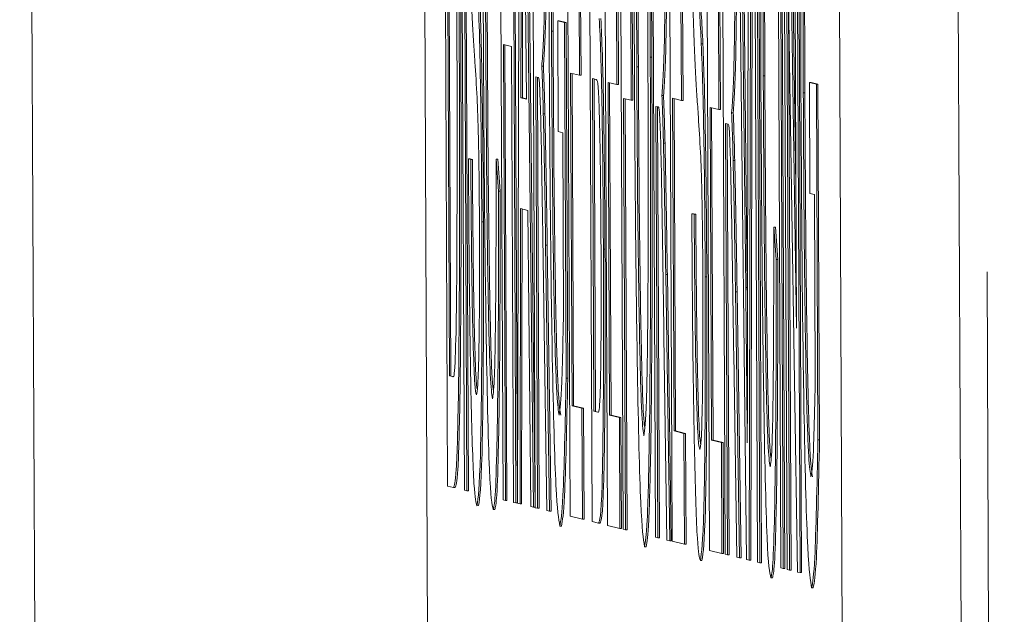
# Model space of a CAD drawing. Header units: inches. Extents: x 0.8 to 33.2, y 0.3 to 21.8.
# Tile 29 of 52: x 7.0688 to 7.1309, y 13.561 to 13.5985. Entities that reach past the tile are written whole.
import ezdxf

# ---------------------------------------------------------------- set-up
doc = ezdxf.new("R2010")
doc.units = ezdxf.units.IN
doc.header["$MEASUREMENT"] = 0
doc.linetypes.add('PHANTOM', pattern=[0.5, 0.25, -0.05, 0.05, -0.05, 0.05, -0.05])

msp = doc.modelspace()

# ---------------------------------------------------------------- linework, layer by layer
at = {"color": 7, "linetype": 'PHANTOM', "lineweight": 0}
for p, q in [((7.130949, 13.33263), (7.126667, 14.313936)), ((7.070092, 13.493701), (7.068849, 13.773606))]:
    msp.add_line(p, q, dxfattribs=at)
at = {"color": 7, "linetype": 'Continuous', "lineweight": 15}
for p, q in [((7.092968, 13.926943), (7.094604, 13.55195)), ((7.120783, 13.54552), (7.119146, 13.920513)), ((7.128281, 13.545553), (7.126645, 13.920546)), ((7.09583, 13.569105), (7.095565, 13.629773)), ((7.096902, 13.568841), (7.096637, 13.629509)), ((7.096786, 13.629473), (7.097051, 13.568805)), ((7.096887, 13.629473), (7.097151, 13.568805)), ((7.099332, 13.568245), (7.099067, 13.628913)), ((7.099881, 13.628712), (7.100146, 13.568045)), ((7.099981, 13.628713), (7.100246, 13.568109)), ((7.100246, 13.56802), (7.100401, 13.628585)), ((7.10057, 13.628544), (7.101255, 13.567772)), ((7.10067, 13.628544), (7.101355, 13.567773)), ((7.101368, 13.567745), (7.101103, 13.628412)), ((7.103567, 13.567205), (7.103302, 13.627872)), ((7.104952, 13.566864), (7.104687, 13.627532)), ((7.105929, 13.566624), (7.105664, 13.627292)), ((7.106906, 13.566384), (7.106642, 13.627052)), ((7.108942, 13.565884), (7.108678, 13.626552)), ((7.110001, 13.565624), (7.109737, 13.626292)), ((7.112363, 13.565044), (7.112099, 13.625712)), ((7.113341, 13.564804), (7.113076, 13.625472)), ((7.114692, 13.564472), (7.114, 13.625245)), ((7.114162, 13.625205), (7.11464, 13.581651)), ((7.114262, 13.625206), (7.114739, 13.581651)), ((7.114755, 13.581622), (7.114854, 13.625035)), ((7.115016, 13.624995), (7.114854, 13.564432)), ((7.115116, 13.624996), (7.114954, 13.564433)), ((7.11539, 13.564301), (7.115126, 13.624968)), ((7.115275, 13.624932), (7.11554, 13.564264)), ((7.115375, 13.624932), (7.11564, 13.564264)), ((7.116856, 13.563941), (7.116592, 13.624608)), ((7.116741, 13.624572), (7.117006, 13.563904)), ((7.116841, 13.624572), (7.117106, 13.563904)), ((7.11725, 13.563844), (7.116985, 13.624512)), ((7.117143, 13.624473), (7.117848, 13.579078)), ((7.117243, 13.624473), (7.117809, 13.588035)), ((7.117848, 13.579078), (7.11765, 13.624348)), ((7.1178, 13.624312), (7.118065, 13.563644)), ((7.1179, 13.624312), (7.118164, 13.563644)), ((7.095745, 13.622736), (7.095948, 13.576068)), ((7.095845, 13.622711), (7.096048, 13.576069)), ((7.100493, 13.610377), (7.100458, 13.593608)), ((7.100593, 13.610377), (7.100558, 13.593608)), ((7.100819, 13.593519), (7.100646, 13.609489)), ((7.117907, 13.563683), (7.117202, 13.609077)), ((7.117202, 13.609077), (7.117399, 13.563807)), ((7.10412, 13.602032), (7.104151, 13.595032)), ((7.10422, 13.602032), (7.104251, 13.595032)), ((7.106482, 13.601452), (7.106513, 13.594452)), ((7.106582, 13.601452), (7.106613, 13.594452)), ((7.107381, 13.600454), (7.107412, 13.593454)), ((7.107481, 13.600454), (7.107512, 13.593454)), ((7.110555, 13.600451), (7.110585, 13.593451)), ((7.110655, 13.600452), (7.110685, 13.593452)), ((7.117341, 13.600121), (7.117499, 13.563808)), ((7.112916, 13.599871), (7.112947, 13.592871)), ((7.113016, 13.599872), (7.113047, 13.592872)), ((7.10278, 13.598476), (7.10288, 13.598477)), ((7.10281, 13.591476), (7.10278, 13.598476)), ((7.10278, 13.598476), (7.103214, 13.59837)), ((7.10288, 13.598477), (7.103314, 13.59837)), ((7.103214, 13.59837), (7.103312, 13.575923)), ((7.103214, 13.59837), (7.103314, 13.59837)), ((7.103314, 13.59837), (7.103412, 13.575923)), ((7.102389, 13.597819), (7.102489, 13.59782)), ((7.099871, 13.59686), (7.099355, 13.596986)), ((7.099355, 13.596986), (7.099481, 13.568208)), ((7.099456, 13.596962), (7.099581, 13.568208)), ((7.099997, 13.568081), (7.099871, 13.59686)), ((7.111837, 13.597029), (7.111937, 13.597029)), ((7.101779, 13.595614), (7.101879, 13.595615)), ((7.107769, 13.595576), (7.107869, 13.595576)), ((7.108621, 13.596168), (7.108721, 13.596168)), ((7.104151, 13.595032), (7.103594, 13.595168)), ((7.103594, 13.595168), (7.103686, 13.574168)), ((7.103694, 13.595144), (7.103786, 13.574168)), ((7.104151, 13.595032), (7.104251, 13.595032)), ((7.115745, 13.595001), (7.115844, 13.595001)), ((7.101551, 13.594893), (7.101399, 13.594931)), ((7.101399, 13.594931), (7.101517, 13.567708)), ((7.101499, 13.594906), (7.101617, 13.567708)), ((7.105212, 13.594771), (7.104979, 13.594828)), ((7.104979, 13.594828), (7.10507, 13.573828)), ((7.105079, 13.594804), (7.10517, 13.573828)), ((7.106513, 13.594452), (7.105956, 13.594588)), ((7.105956, 13.594588), (7.106048, 13.573588)), ((7.106056, 13.594564), (7.106148, 13.573588)), ((7.106513, 13.594452), (7.106613, 13.594452)), ((7.118662, 13.594575), (7.118762, 13.594576)), ((7.118692, 13.587575), (7.118662, 13.594575)), ((7.118662, 13.594575), (7.119096, 13.594469)), ((7.118762, 13.594576), (7.119196, 13.594469)), ((7.119096, 13.594469), (7.119194, 13.572022)), ((7.119096, 13.594469), (7.119196, 13.594469)), ((7.119196, 13.594469), (7.119294, 13.572023)), ((7.109354, 13.593754), (7.109454, 13.593754)), ((7.118271, 13.593919), (7.118371, 13.593919)), ((7.100458, 13.593608), (7.100819, 13.593519)), ((7.100458, 13.593608), (7.100558, 13.593608)), ((7.100558, 13.593608), (7.100819, 13.593544)), ((7.107412, 13.593454), (7.106937, 13.59357)), ((7.106937, 13.59357), (7.107056, 13.566348)), ((7.107037, 13.593546), (7.107156, 13.566348)), ((7.107412, 13.593454), (7.107512, 13.593454)), ((7.109126, 13.593033), (7.108973, 13.59307)), ((7.108973, 13.59307), (7.109092, 13.565848)), ((7.110585, 13.593451), (7.110028, 13.593588)), ((7.110028, 13.593588), (7.11012, 13.572588)), ((7.110129, 13.593563), (7.11022, 13.572588)), ((7.110585, 13.593451), (7.110685, 13.593452)), ((7.101875, 13.592604), (7.101975, 13.592605)), ((7.109073, 13.593046), (7.109192, 13.565848)), ((7.112947, 13.592871), (7.11239, 13.593008)), ((7.11239, 13.593008), (7.112482, 13.572008)), ((7.112491, 13.592983), (7.112582, 13.572008)), ((7.112947, 13.592871), (7.113047, 13.592872)), ((7.113752, 13.592674), (7.113852, 13.592674)), ((7.113524, 13.591953), (7.113371, 13.59199)), ((7.113371, 13.59199), (7.11349, 13.564767)), ((7.113471, 13.591965), (7.11359, 13.564768)), ((7.103095, 13.591406), (7.10281, 13.591476)), ((7.103145, 13.579909), (7.103095, 13.591406)), ((7.109449, 13.590744), (7.109549, 13.590744)), ((7.09715, 13.589759), (7.097299, 13.589722)), ((7.09715, 13.589759), (7.09725, 13.589759)), ((7.09725, 13.589759), (7.097399, 13.589722)), ((7.097299, 13.589722), (7.097399, 13.589722)), ((7.098899, 13.589742), (7.099057, 13.587712)), ((7.098899, 13.589742), (7.098999, 13.589742)), ((7.098999, 13.589742), (7.099157, 13.587712)), ((7.113847, 13.589664), (7.113947, 13.589664)), ((7.099057, 13.587712), (7.099157, 13.587712)), ((7.118977, 13.587505), (7.118692, 13.587575)), ((7.119028, 13.576009), (7.118977, 13.587505)), ((7.100443, 13.586619), (7.100404, 13.567981)), ((7.100895, 13.586508), (7.100443, 13.586619)), ((7.100543, 13.586594), (7.100504, 13.567982)), ((7.101096, 13.567811), (7.100895, 13.586508)), ((7.11124, 13.586298), (7.111389, 13.586261)), ((7.11124, 13.586298), (7.11134, 13.586298)), ((7.11134, 13.586298), (7.111489, 13.586262)), ((7.111389, 13.586261), (7.111489, 13.586262)), ((7.097994, 13.585776), (7.098094, 13.585776)), ((7.11641, 13.585441), (7.116568, 13.583411)), ((7.11641, 13.585441), (7.11651, 13.585441)), ((7.11651, 13.585441), (7.116668, 13.583411)), ((7.102022, 13.584313), (7.102269, 13.567523)), ((7.102022, 13.584313), (7.102122, 13.584313)), ((7.102122, 13.584313), (7.102369, 13.567524)), ((7.105663, 13.58405), (7.105763, 13.58405)), ((7.116568, 13.583411), (7.116668, 13.583411)), ((7.109597, 13.582452), (7.109697, 13.582453)), ((7.109597, 13.582452), (7.109844, 13.565663)), ((7.109697, 13.582453), (7.109944, 13.565663)), ((7.112085, 13.582315), (7.112185, 13.582315)), ((7.113995, 13.581372), (7.114095, 13.581373)), ((7.113995, 13.581372), (7.114242, 13.564583)), ((7.114095, 13.581373), (7.114342, 13.564583)), ((7.11464, 13.581651), (7.114739, 13.581651)), ((7.102098, 13.567565), (7.10191, 13.580407)), ((7.109672, 13.565705), (7.109485, 13.578547)), ((7.114071, 13.564625), (7.113883, 13.577466)), ((7.095948, 13.576068), (7.096048, 13.576069)), ((7.095948, 13.576068), (7.096167, 13.576015)), ((7.103312, 13.575923), (7.103412, 13.575923)), ((7.103686, 13.574168), (7.10431, 13.574015)), ((7.103686, 13.574168), (7.103786, 13.574168)), ((7.103786, 13.574168), (7.10441, 13.574015)), ((7.10431, 13.574015), (7.104341, 13.567014)), ((7.10431, 13.574015), (7.10441, 13.574015)), ((7.10441, 13.574015), (7.104441, 13.567015)), ((7.10507, 13.573828), (7.105321, 13.573766)), ((7.10507, 13.573828), (7.10517, 13.573828)), ((7.106048, 13.573588), (7.106672, 13.573434)), ((7.106048, 13.573588), (7.106148, 13.573588)), ((7.106148, 13.573588), (7.106772, 13.573435)), ((7.106672, 13.573434), (7.106772, 13.573435)), ((7.106672, 13.573434), (7.106703, 13.566434)), ((7.106772, 13.573435), (7.106803, 13.566435)), ((7.11012, 13.572588), (7.110745, 13.572434)), ((7.11012, 13.572588), (7.11022, 13.572588)), ((7.11022, 13.572588), (7.110844, 13.572435)), ((7.110745, 13.572434), (7.110844, 13.572435)), ((7.110745, 13.572434), (7.110775, 13.565434)), ((7.110844, 13.572435), (7.110875, 13.565435)), ((7.112482, 13.572008), (7.113106, 13.571854)), ((7.112482, 13.572008), (7.112582, 13.572008)), ((7.112582, 13.572008), (7.113207, 13.571855)), ((7.119194, 13.572022), (7.119294, 13.572023)), ((7.113106, 13.571854), (7.113207, 13.571855)), ((7.113106, 13.571854), (7.113137, 13.564854)), ((7.113207, 13.571855), (7.113237, 13.564854)), ((7.096209, 13.569012), (7.09583, 13.569105)), ((7.096209, 13.569012), (7.096309, 13.569012)), ((7.097051, 13.568805), (7.096902, 13.568841)), ((7.097051, 13.568805), (7.097151, 13.568805)), ((7.099481, 13.568208), (7.099332, 13.568245)), ((7.097688, 13.567871), (7.097788, 13.567872)), ((7.098713, 13.56762), (7.098813, 13.56762)), ((7.099481, 13.568208), (7.099581, 13.568208)), ((7.100146, 13.568045), (7.099997, 13.568081)), ((7.100146, 13.568045), (7.100246, 13.568045)), ((7.100404, 13.567981), (7.100246, 13.56802)), ((7.100404, 13.567981), (7.100504, 13.567982)), ((7.101255, 13.567772), (7.101096, 13.567811)), ((7.101255, 13.567772), (7.101355, 13.567773)), ((7.101517, 13.567708), (7.101368, 13.567745)), ((7.101517, 13.567708), (7.101617, 13.567708)), ((7.102269, 13.567523), (7.102098, 13.567565)), ((7.102269, 13.567523), (7.102369, 13.567524)), ((7.104341, 13.567014), (7.103567, 13.567205)), ((7.104341, 13.567014), (7.104441, 13.567015)), ((7.102916, 13.566588), (7.103016, 13.566588)), ((7.105349, 13.566767), (7.104952, 13.566864)), ((7.105349, 13.566767), (7.105449, 13.566767)), ((7.106703, 13.566434), (7.105929, 13.566624)), ((7.106703, 13.566434), (7.106803, 13.566435)), ((7.107056, 13.566348), (7.106906, 13.566384)), ((7.107056, 13.566348), (7.107156, 13.566348)), ((7.109092, 13.565848), (7.108942, 13.565884)), ((7.109092, 13.565848), (7.109192, 13.565848)), ((7.108254, 13.565277), (7.108354, 13.565277)), ((7.109844, 13.565663), (7.109672, 13.565705)), ((7.109844, 13.565663), (7.109944, 13.565663)), ((7.110775, 13.565434), (7.110001, 13.565624)), ((7.110775, 13.565434), (7.110875, 13.565435)), ((7.113137, 13.564854), (7.112363, 13.565044)), ((7.113137, 13.564854), (7.113237, 13.564854)), ((7.11349, 13.564767), (7.113341, 13.564804)), ((7.11349, 13.564767), (7.11359, 13.564768)), ((7.114242, 13.564583), (7.114071, 13.564625)), ((7.114242, 13.564583), (7.114342, 13.564583)), ((7.111779, 13.564411), (7.111879, 13.564411)), ((7.114854, 13.564432), (7.114692, 13.564472)), ((7.114854, 13.564432), (7.114954, 13.564433)), ((7.11554, 13.564264), (7.11539, 13.564301)), ((7.11554, 13.564264), (7.11564, 13.564264)), ((7.117006, 13.563904), (7.116856, 13.563941)), ((7.117006, 13.563904), (7.117106, 13.563904)), ((7.116224, 13.563319), (7.116324, 13.563319)), ((7.117399, 13.563807), (7.11725, 13.563844)), ((7.117399, 13.563807), (7.117499, 13.563808)), ((7.118065, 13.563644), (7.117907, 13.563683)), ((7.118065, 13.563644), (7.118164, 13.563644)), ((7.118798, 13.562687), (7.118898, 13.562687))]:
    msp.add_line(p, q, dxfattribs=at)
for points, knots in [([(7.102241, 13.59754), (7.102229, 13.60213), (7.102205, 13.611287), (7.102283, 13.622519), (7.102447, 13.628073), (7.102571, 13.628567), (7.102633, 13.628814)], [0, 0, 0, 0, 0.280346, 0.55931, 0.779318, 1, 1, 1, 1]), ([(7.107619, 13.595709), (7.107604, 13.600261), (7.107575, 13.609338), (7.107651, 13.620338), (7.1078, 13.626676), (7.107922, 13.627225), (7.107983, 13.6275)], [0, 0, 0, 0, 0.280569, 0.559574, 0.779561, 1, 1, 1, 1]), ([(7.107983, 13.6275), (7.108063, 13.626956), (7.108223, 13.625869), (7.108432, 13.617252), (7.108562, 13.606669), (7.108601, 13.59967), (7.108621, 13.596168)], [0, 0, 0, 0, 0.279564, 0.558582, 0.779085, 1, 1, 1, 1]), ([(7.108083, 13.6275), (7.108163, 13.626956), (7.108323, 13.625869), (7.108532, 13.617252), (7.108662, 13.60667), (7.108701, 13.599671), (7.108721, 13.596168)], [0, 0, 0, 0, 0.279564, 0.558582, 0.779085, 1, 1, 1, 1]), ([(7.115595, 13.595001), (7.115582, 13.599376), (7.115555, 13.608104), (7.115627, 13.618802), (7.115774, 13.624634), (7.115891, 13.62524), (7.115949, 13.625543)], [0, 0, 0, 0, 0.280493, 0.559569, 0.779615, 1, 1, 1, 1]), ([(7.118124, 13.593639), (7.118111, 13.598229), (7.118087, 13.607386), (7.118165, 13.618618), (7.118329, 13.624173), (7.118453, 13.624666), (7.118515, 13.624913)], [0, 0, 0, 0, 0.280343, 0.55931, 0.779318, 1, 1, 1, 1]), ([(7.108014, 13.620499), (7.107957, 13.620056), (7.107842, 13.619171), (7.107719, 13.610041), (7.10775, 13.601066), (7.107769, 13.595576)], [0, 0, 0, 0, 0.280128, 0.559653, 1, 1, 1, 1]), ([(7.108471, 13.596265), (7.108453, 13.599576), (7.108417, 13.60618), (7.108301, 13.614558), (7.108154, 13.61965), (7.108061, 13.620216), (7.108014, 13.620499)], [0, 0, 0, 0, 0.280796, 0.560067, 0.779984, 1, 1, 1, 1]), ([(7.108072, 13.619878), (7.10803, 13.619513), (7.107931, 13.618655), (7.107819, 13.609971), (7.10785, 13.60104), (7.107869, 13.595576)], [0, 0, 0, 0, 0.223451, 0.524984, 1, 1, 1, 1]), ([(7.115973, 13.618545), (7.115936, 13.618407), (7.115862, 13.618131), (7.115777, 13.614898), (7.115707, 13.607465), (7.115729, 13.60014), (7.115745, 13.595001)], [0, 0, 0, 0, 0.187223, 0.373905, 0.560734, 1, 1, 1, 1]), ([(7.116027, 13.618162), (7.116006, 13.61806), (7.115949, 13.61778), (7.115877, 13.614862), (7.115806, 13.60749), (7.115829, 13.60015), (7.115844, 13.595001)], [0, 0, 0, 0, 0.1155565, 0.318699, 0.5220017, 1, 1, 1, 1]), ([(7.101989, 13.611855), (7.101995, 13.609488), (7.102007, 13.604758), (7.10194, 13.59778), (7.10184, 13.596436), (7.101779, 13.595614)], [0, 0, 0, 0, 0.28052, 0.560504, 1, 1, 1, 1]), ([(7.102089, 13.611855), (7.102095, 13.609488), (7.102107, 13.604759), (7.10204, 13.597781), (7.10194, 13.596436), (7.101879, 13.595615)], [0, 0, 0, 0, 0.280519, 0.560504, 1, 1, 1, 1]), ([(7.102376, 13.609914), (7.102373, 13.607713), (7.102367, 13.603782), (7.102383, 13.599642), (7.102389, 13.597819)], [0, 0, 0, 0, 0.559772, 1, 1, 1, 1]), ([(7.102476, 13.609915), (7.102473, 13.607714), (7.102467, 13.603783), (7.102483, 13.599642), (7.102489, 13.59782)], [0, 0, 0, 0, 0.559772, 1, 1, 1, 1]), ([(7.109564, 13.609994), (7.10957, 13.607627), (7.109582, 13.602898), (7.109514, 13.59592), (7.109415, 13.594575), (7.109354, 13.593754)], [0, 0, 0, 0, 0.28052, 0.560504, 1, 1, 1, 1]), ([(7.109664, 13.609995), (7.10967, 13.607628), (7.109681, 13.602898), (7.109615, 13.59592), (7.109515, 13.594576), (7.109454, 13.593754)], [0, 0, 0, 0, 0.2805196, 0.5605035, 1, 1, 1, 1]), ([(7.11139, 13.596968), (7.111363, 13.597747), (7.111309, 13.599304), (7.111222, 13.603582), (7.111194, 13.607645), (7.111177, 13.61012)], [0, 0, 0, 0, 0.281445, 0.562272, 1, 1, 1, 1]), ([(7.113962, 13.608914), (7.113968, 13.606547), (7.113979, 13.601818), (7.113913, 13.59484), (7.113813, 13.593495), (7.113752, 13.592674)], [0, 0, 0, 0, 0.280516, 0.560501, 1, 1, 1, 1]), ([(7.114062, 13.608914), (7.114068, 13.606547), (7.114079, 13.601818), (7.114013, 13.59484), (7.113913, 13.593495), (7.113852, 13.592674)], [0, 0, 0, 0, 0.28052, 0.560504, 1, 1, 1, 1]), ([(7.118258, 13.606013), (7.118255, 13.603813), (7.118249, 13.599881), (7.118265, 13.595741), (7.118271, 13.593919)], [0, 0, 0, 0, 0.559772, 1, 1, 1, 1]), ([(7.118358, 13.606014), (7.118355, 13.603813), (7.118349, 13.599882), (7.118365, 13.595742), (7.118371, 13.593919)], [0, 0, 0, 0, 0.559772, 1, 1, 1, 1]), ([(7.111385, 13.605273), (7.111435, 13.603981), (7.111518, 13.601846), (7.111637, 13.600427), (7.111737, 13.598993), (7.111803, 13.597683), (7.111837, 13.597029)], [0, 0, 0, 0, 0.338408, 0.558974, 0.779535, 1, 1, 1, 1]), ([(7.111485, 13.605274), (7.111535, 13.603982), (7.111618, 13.601847), (7.111737, 13.600427), (7.111837, 13.598993), (7.111903, 13.597684), (7.111937, 13.597029)], [0, 0, 0, 0, 0.33841, 0.558975, 0.779535, 1, 1, 1, 1]), ([(7.097698, 13.593618), (7.097653, 13.594398), (7.097579, 13.595682), (7.097475, 13.597115), (7.097387, 13.598485), (7.097329, 13.599781), (7.0973, 13.600429)], [0, 0, 0, 0, 0.339937, 0.560025, 0.780079, 1, 1, 1, 1]), ([(7.097747, 13.600489), (7.097778, 13.599669), (7.097841, 13.59803), (7.097918, 13.594288), (7.097971, 13.590012), (7.097986, 13.587188), (7.097994, 13.585776)], [0, 0, 0, 0, 0.280371, 0.559906, 0.779861, 1, 1, 1, 1]), ([(7.097847, 13.60049), (7.097878, 13.599669), (7.097941, 13.59803), (7.098018, 13.594288), (7.098071, 13.590013), (7.098086, 13.587189), (7.098094, 13.585776)], [0, 0, 0, 0, 0.28037, 0.559905, 0.779854, 1, 1, 1, 1]), ([(7.096564, 13.599554), (7.096579, 13.595125), (7.096607, 13.586294), (7.096548, 13.574907), (7.09639, 13.569399), (7.096269, 13.569141), (7.096209, 13.569012)], [0, 0, 0, 0, 0.28084, 0.55995, 0.779068, 1, 1, 1, 1]), ([(7.096664, 13.599554), (7.096679, 13.595125), (7.096707, 13.586294), (7.096648, 13.574908), (7.09649, 13.569399), (7.096369, 13.569142), (7.096309, 13.569012)], [0, 0, 0, 0, 0.280839, 0.559951, 0.779068, 1, 1, 1, 1]), ([(7.096398, 13.580243), (7.096419, 13.583598), (7.096456, 13.589615), (7.096427, 13.596623), (7.096415, 13.599724)], [0, 0, 0, 0, 0.557453, 1, 1, 1, 1]), ([(7.098713, 13.56762), (7.098632, 13.567973), (7.098471, 13.568677), (7.098264, 13.577935), (7.098143, 13.588761), (7.098104, 13.595787), (7.098084, 13.599302)], [0, 0, 0, 0, 0.279955, 0.558087, 0.778911, 1, 1, 1, 1]), ([(7.098233, 13.599301), (7.098251, 13.596043), (7.098285, 13.589546), (7.098384, 13.580813), (7.09853, 13.57555), (7.098622, 13.574932), (7.098668, 13.574623)], [0, 0, 0, 0, 0.281245, 0.560715, 0.780136, 1, 1, 1, 1]), ([(7.098334, 13.599302), (7.098351, 13.596038), (7.098385, 13.589531), (7.098485, 13.580867), (7.098614, 13.575996), (7.09869, 13.575415), (7.098719, 13.575188)], [0, 0, 0, 0, 0.305228, 0.60853, 0.846662, 1, 1, 1, 1]), ([(7.1054, 13.59861), (7.105434, 13.597962), (7.105501, 13.596668), (7.105583, 13.592845), (7.105639, 13.588454), (7.105655, 13.585518), (7.105663, 13.58405)], [0, 0, 0, 0, 0.280213, 0.559671, 0.77971, 1, 1, 1, 1]), ([(7.1055, 13.59861), (7.105534, 13.597962), (7.105601, 13.596668), (7.105683, 13.592845), (7.105738, 13.588454), (7.105755, 13.585519), (7.105763, 13.58405)], [0, 0, 0, 0, 0.280213, 0.559671, 0.77971, 1, 1, 1, 1]), ([(7.102916, 13.566588), (7.102833, 13.56705), (7.102669, 13.567973), (7.102445, 13.57589), (7.102304, 13.586713), (7.102262, 13.593929), (7.102241, 13.59754)], [0, 0, 0, 0, 0.2801964, 0.5590176, 0.7792797, 1, 1, 1, 1]), ([(7.102389, 13.597819), (7.102408, 13.594376), (7.102444, 13.587514), (7.10257, 13.578831), (7.102729, 13.574403), (7.102824, 13.573862), (7.102873, 13.573591)], [0, 0, 0, 0, 0.2808075, 0.5594854, 0.7794552, 1, 1, 1, 1]), ([(7.102489, 13.59782), (7.102508, 13.594376), (7.102544, 13.587515), (7.102671, 13.578832), (7.102828, 13.574404), (7.102924, 13.573862), (7.102973, 13.573591)], [0, 0, 0, 0, 0.280808, 0.559485, 0.779455, 1, 1, 1, 1]), ([(7.111788, 13.590157), (7.111743, 13.590937), (7.111669, 13.592221), (7.111565, 13.593655), (7.111477, 13.595024), (7.111419, 13.59632), (7.11139, 13.596968)], [0, 0, 0, 0, 0.339939, 0.560026, 0.780083, 1, 1, 1, 1]), ([(7.111837, 13.597029), (7.111868, 13.596208), (7.111932, 13.594569), (7.112008, 13.590827), (7.112061, 13.586552), (7.112077, 13.583728), (7.112085, 13.582315)], [0, 0, 0, 0, 0.280371, 0.55991, 0.779859, 1, 1, 1, 1]), ([(7.111937, 13.597029), (7.111968, 13.596208), (7.112032, 13.594569), (7.112109, 13.590827), (7.112161, 13.586552), (7.112177, 13.583728), (7.112185, 13.582315)], [0, 0, 0, 0, 0.280371, 0.55991, 0.779859, 1, 1, 1, 1]), ([(7.108222, 13.572277), (7.108279, 13.572688), (7.108391, 13.573509), (7.108481, 13.58042), (7.108498, 13.588453), (7.10848, 13.593659), (7.108471, 13.596265)], [0, 0, 0, 0, 0.2791, 0.558191, 0.778806, 1, 1, 1, 1]), ([(7.101779, 13.595614), (7.101798, 13.595144), (7.101831, 13.594306), (7.101861, 13.593124), (7.101875, 13.592604)], [0, 0, 0, 0, 0.560123, 1, 1, 1, 1]), ([(7.101879, 13.595615), (7.101898, 13.595145), (7.101931, 13.594306), (7.101961, 13.593124), (7.101975, 13.592605)], [0, 0, 0, 0, 0.560123, 1, 1, 1, 1]), ([(7.108254, 13.565277), (7.108175, 13.565798), (7.108017, 13.56684), (7.107812, 13.575175), (7.10768, 13.585416), (7.107639, 13.592278), (7.107619, 13.595709)], [0, 0, 0, 0, 0.2796, 0.558764, 0.779311, 1, 1, 1, 1]), ([(7.107769, 13.595576), (7.107787, 13.592328), (7.107822, 13.585849), (7.107942, 13.57791), (7.108086, 13.573035), (7.108177, 13.57253), (7.108222, 13.572277)], [0, 0, 0, 0, 0.280658, 0.559886, 0.77985, 1, 1, 1, 1]), ([(7.107869, 13.595576), (7.107887, 13.592322), (7.107922, 13.585832), (7.108042, 13.577975), (7.108167, 13.573529), (7.108238, 13.573048), (7.108264, 13.572873)], [0, 0, 0, 0, 0.3101887, 0.6187975, 0.8619058, 1, 1, 1, 1]), ([(7.108621, 13.596168), (7.108633, 13.591723), (7.108659, 13.582852), (7.108582, 13.572103), (7.108431, 13.566246), (7.108313, 13.5656), (7.108254, 13.565277)], [0, 0, 0, 0, 0.280353, 0.559503, 0.779635, 1, 1, 1, 1]), ([(7.108721, 13.596168), (7.108733, 13.591723), (7.108759, 13.582852), (7.108682, 13.572104), (7.108531, 13.566246), (7.108413, 13.5656), (7.108354, 13.565277)], [0, 0, 0, 0, 0.280353, 0.559503, 0.779635, 1, 1, 1, 1]), ([(7.116224, 13.563319), (7.116143, 13.563672), (7.115982, 13.564376), (7.115774, 13.573634), (7.115655, 13.58446), (7.115615, 13.591486), (7.115595, 13.595001)], [0, 0, 0, 0, 0.279956, 0.558087, 0.778912, 1, 1, 1, 1]), ([(7.115745, 13.595001), (7.115762, 13.591742), (7.115796, 13.585245), (7.115896, 13.576512), (7.116042, 13.571249), (7.116133, 13.570631), (7.116179, 13.570322)], [0, 0, 0, 0, 0.281245, 0.560714, 0.780137, 1, 1, 1, 1]), ([(7.115844, 13.595001), (7.115862, 13.591737), (7.115896, 13.58523), (7.115996, 13.576566), (7.116125, 13.571695), (7.116201, 13.571114), (7.11623, 13.570887)], [0, 0, 0, 0, 0.305228, 0.60853, 0.846664, 1, 1, 1, 1]), ([(7.101626, 13.594596), (7.101612, 13.5947), (7.101587, 13.594886), (7.101562, 13.594891), (7.101551, 13.594893)], [0, 0, 0, 0, 0.559852, 1, 1, 1, 1]), ([(7.10191, 13.580407), (7.101882, 13.582307), (7.101835, 13.585436), (7.101767, 13.589594), (7.101704, 13.592996), (7.101652, 13.594063), (7.101626, 13.594596)], [0, 0, 0, 0, 0.340603, 0.560968, 0.780773, 1, 1, 1, 1]), ([(7.105513, 13.584208), (7.105502, 13.585942), (7.105486, 13.588548), (7.105439, 13.591441), (7.105353, 13.594691), (7.105275, 13.594735), (7.105212, 13.594771)], [0, 0, 0, 0, 0.2498, 0.37555, 0.501156, 1, 1, 1, 1]), ([(7.109354, 13.593754), (7.109372, 13.593284), (7.109405, 13.592445), (7.109436, 13.591264), (7.109449, 13.590744)], [0, 0, 0, 0, 0.560123, 1, 1, 1, 1]), ([(7.109454, 13.593754), (7.109472, 13.593284), (7.109505, 13.592446), (7.109536, 13.591264), (7.109549, 13.590744)], [0, 0, 0, 0, 0.560123, 1, 1, 1, 1]), ([(7.118271, 13.593919), (7.11829, 13.590475), (7.118326, 13.583614), (7.118452, 13.574931), (7.118611, 13.570502), (7.118707, 13.569961), (7.118755, 13.56969)], [0, 0, 0, 0, 0.280808, 0.559485, 0.779455, 1, 1, 1, 1]), ([(7.118371, 13.593919), (7.11839, 13.590475), (7.118426, 13.583614), (7.118552, 13.574931), (7.118711, 13.570503), (7.118807, 13.569961), (7.118855, 13.56969)], [0, 0, 0, 0, 0.2808075, 0.5594854, 0.7794552, 1, 1, 1, 1]), ([(7.097847, 13.585399), (7.09784, 13.586446), (7.097828, 13.588539), (7.097775, 13.59174), (7.097727, 13.592905), (7.097698, 13.593618)], [0, 0, 0, 0, 0.280095, 0.559971, 1, 1, 1, 1]), ([(7.118798, 13.562687), (7.118715, 13.563149), (7.118551, 13.564072), (7.118327, 13.571989), (7.118185, 13.582812), (7.118144, 13.590028), (7.118124, 13.593639)], [0, 0, 0, 0, 0.280196, 0.559018, 0.77928, 1, 1, 1, 1]), ([(7.101875, 13.592604), (7.101905, 13.59118), (7.101958, 13.588635), (7.102003, 13.585634), (7.102022, 13.584313)], [0, 0, 0, 0, 0.55979, 1, 1, 1, 1]), ([(7.101975, 13.592605), (7.102004, 13.59118), (7.102058, 13.588636), (7.102103, 13.585634), (7.102122, 13.584313)], [0, 0, 0, 0, 0.55979, 1, 1, 1, 1]), ([(7.109201, 13.592735), (7.109187, 13.592839), (7.109161, 13.593026), (7.109137, 13.593031), (7.109126, 13.593033)], [0, 0, 0, 0, 0.559853, 1, 1, 1, 1]), ([(7.109485, 13.578547), (7.109457, 13.580446), (7.10941, 13.583575), (7.109342, 13.587733), (7.109278, 13.591136), (7.109227, 13.592203), (7.109201, 13.592735)], [0, 0, 0, 0, 0.340603, 0.560967, 0.780773, 1, 1, 1, 1]), ([(7.113752, 13.592674), (7.113771, 13.592204), (7.113803, 13.591365), (7.113834, 13.590183), (7.113847, 13.589664)], [0, 0, 0, 0, 0.560123, 1, 1, 1, 1]), ([(7.113852, 13.592674), (7.113871, 13.592204), (7.113903, 13.591365), (7.113934, 13.590184), (7.113947, 13.589664)], [0, 0, 0, 0, 0.560123, 1, 1, 1, 1]), ([(7.113599, 13.591655), (7.113585, 13.591759), (7.11356, 13.591946), (7.113535, 13.59195), (7.113524, 13.591953)], [0, 0, 0, 0, 0.559854, 1, 1, 1, 1]), ([(7.113883, 13.577466), (7.113855, 13.579366), (7.113808, 13.582495), (7.11374, 13.586653), (7.113677, 13.590056), (7.113625, 13.591122), (7.113599, 13.591655)], [0, 0, 0, 0, 0.340597, 0.560967, 0.780773, 1, 1, 1, 1]), ([(7.109449, 13.590744), (7.109479, 13.589319), (7.109532, 13.586775), (7.109577, 13.583774), (7.109597, 13.582452)], [0, 0, 0, 0, 0.559796, 1, 1, 1, 1]), ([(7.109549, 13.590744), (7.109579, 13.58932), (7.109632, 13.586775), (7.109677, 13.583774), (7.109697, 13.582453)], [0, 0, 0, 0, 0.559796, 1, 1, 1, 1]), ([(7.111937, 13.581938), (7.111931, 13.582985), (7.111918, 13.585078), (7.111866, 13.588279), (7.111818, 13.589445), (7.111788, 13.590157)], [0, 0, 0, 0, 0.280083, 0.559971, 1, 1, 1, 1]), ([(7.097688, 13.567871), (7.097626, 13.568067), (7.097501, 13.568457), (7.097324, 13.573571), (7.097203, 13.581467), (7.097167, 13.586993), (7.09715, 13.589759)], [0, 0, 0, 0, 0.2808137, 0.5595621, 0.7796205, 1, 1, 1, 1]), ([(7.097299, 13.589722), (7.097315, 13.587406), (7.097347, 13.582796), (7.097448, 13.577732), (7.097554, 13.575276), (7.097619, 13.575008), (7.097651, 13.574873)], [0, 0, 0, 0, 0.28063, 0.558675, 0.779198, 1, 1, 1, 1]), ([(7.097399, 13.589722), (7.097415, 13.587403), (7.097447, 13.582785), (7.097547, 13.577772), (7.097638, 13.575572), (7.097686, 13.575322), (7.097701, 13.57524)], [0, 0, 0, 0, 0.316511, 0.630109, 0.878825, 1, 1, 1, 1]), ([(7.098668, 13.574623), (7.098708, 13.574839), (7.098787, 13.575271), (7.098889, 13.580387), (7.098895, 13.586196), (7.098899, 13.589742)], [0, 0, 0, 0, 0.280712, 0.560903, 1, 1, 1, 1]), ([(7.113847, 13.589664), (7.113877, 13.588239), (7.113931, 13.585695), (7.113975, 13.582693), (7.113995, 13.581372)], [0, 0, 0, 0, 0.559789, 1, 1, 1, 1]), ([(7.113947, 13.589664), (7.113977, 13.58824), (7.114031, 13.585695), (7.114075, 13.582694), (7.114095, 13.581373)], [0, 0, 0, 0, 0.559789, 1, 1, 1, 1]), ([(7.099057, 13.587712), (7.099053, 13.58461), (7.099045, 13.578418), (7.098963, 13.571669), (7.098844, 13.568089), (7.098757, 13.567776), (7.098713, 13.56762)], [0, 0, 0, 0, 0.280258, 0.559546, 0.779589, 1, 1, 1, 1]), ([(7.099157, 13.587712), (7.099153, 13.584611), (7.099145, 13.578418), (7.099063, 13.57167), (7.098945, 13.568089), (7.098857, 13.567777), (7.098813, 13.56762)], [0, 0, 0, 0, 0.280258, 0.559548, 0.779591, 1, 1, 1, 1]), ([(7.111779, 13.564411), (7.111716, 13.564606), (7.111591, 13.564996), (7.111415, 13.57011), (7.111293, 13.578006), (7.111258, 13.583533), (7.11124, 13.586298)], [0, 0, 0, 0, 0.280813, 0.559563, 0.779621, 1, 1, 1, 1]), ([(7.111389, 13.586261), (7.111405, 13.583945), (7.111437, 13.579335), (7.111538, 13.574271), (7.111644, 13.571815), (7.111709, 13.571547), (7.111741, 13.571413)], [0, 0, 0, 0, 0.280636, 0.558676, 0.779197, 1, 1, 1, 1]), ([(7.111489, 13.586262), (7.111505, 13.583942), (7.111538, 13.579324), (7.111638, 13.574312), (7.111728, 13.572111), (7.111776, 13.571861), (7.111791, 13.571779)], [0, 0, 0, 0, 0.316517, 0.630107, 0.878824, 1, 1, 1, 1]), ([(7.097994, 13.585776), (7.097999, 13.582823), (7.098007, 13.576915), (7.097897, 13.569239), (7.097768, 13.56839), (7.097688, 13.567871)], [0, 0, 0, 0, 0.27994, 0.560076, 1, 1, 1, 1]), ([(7.098094, 13.585776), (7.098099, 13.582823), (7.098107, 13.576916), (7.097997, 13.569239), (7.097868, 13.56839), (7.097788, 13.567872)], [0, 0, 0, 0, 0.279941, 0.560078, 1, 1, 1, 1]), ([(7.097651, 13.574873), (7.097682, 13.57498), (7.097745, 13.575193), (7.097817, 13.577403), (7.097855, 13.581126), (7.097849, 13.583975), (7.097847, 13.585399)], [0, 0, 0, 0, 0.280919, 0.560812, 0.7805, 1, 1, 1, 1]), ([(7.116179, 13.570322), (7.116219, 13.570538), (7.116299, 13.57097), (7.1164, 13.576086), (7.116406, 13.581895), (7.11641, 13.585441)], [0, 0, 0, 0, 0.280711, 0.560904, 1, 1, 1, 1]), ([(7.105663, 13.58405), (7.105668, 13.582049), (7.10568, 13.578048), (7.105651, 13.572651), (7.105553, 13.567167), (7.105433, 13.566932), (7.105349, 13.566767)], [0, 0, 0, 0, 0.187142, 0.37432, 0.560786, 1, 1, 1, 1]), ([(7.10541, 13.574036), (7.105432, 13.57436), (7.105476, 13.575006), (7.105513, 13.577762), (7.105524, 13.580993), (7.105517, 13.583136), (7.105513, 13.584208)], [0, 0, 0, 0, 0.280293, 0.559021, 0.779402, 1, 1, 1, 1]), ([(7.105763, 13.58405), (7.105769, 13.58205), (7.10578, 13.578048), (7.105751, 13.572651), (7.105652, 13.567167), (7.105533, 13.566932), (7.105449, 13.566767)], [0, 0, 0, 0, 0.187142, 0.37432, 0.560786, 1, 1, 1, 1]), ([(7.116568, 13.583411), (7.116564, 13.580309), (7.116556, 13.574117), (7.116474, 13.567368), (7.116355, 13.563788), (7.116268, 13.563475), (7.116224, 13.563319)], [0, 0, 0, 0, 0.280259, 0.559548, 0.77959, 1, 1, 1, 1]), ([(7.116668, 13.583411), (7.116664, 13.58031), (7.116656, 13.574117), (7.116574, 13.567369), (7.116455, 13.563789), (7.116368, 13.563476), (7.116324, 13.563319)], [0, 0, 0, 0, 0.2802582, 0.559547, 0.7795894, 1, 1, 1, 1]), ([(7.111741, 13.571413), (7.111773, 13.571519), (7.111835, 13.571732), (7.111907, 13.573942), (7.111945, 13.577665), (7.11194, 13.580514), (7.111937, 13.581938)], [0, 0, 0, 0, 0.280916, 0.560812, 0.7805, 1, 1, 1, 1]), ([(7.112085, 13.582315), (7.112089, 13.579362), (7.112098, 13.573455), (7.111988, 13.565778), (7.111858, 13.564929), (7.111779, 13.564411)], [0, 0, 0, 0, 0.27994, 0.56008, 1, 1, 1, 1]), ([(7.112185, 13.582315), (7.112189, 13.579363), (7.112198, 13.573455), (7.112088, 13.565778), (7.111958, 13.56493), (7.111879, 13.564411)], [0, 0, 0, 0, 0.27994, 0.56008, 1, 1, 1, 1]), ([(7.11464, 13.581651), (7.114659, 13.579839), (7.114695, 13.576602), (7.114726, 13.573296), (7.11474, 13.571841)], [0, 0, 0, 0, 0.559998, 1, 1, 1, 1]), ([(7.11474, 13.571841), (7.114742, 13.573686), (7.114745, 13.57698), (7.114752, 13.580204), (7.114755, 13.581622)], [0, 0, 0, 0, 0.559979, 1, 1, 1, 1]), ([(7.096167, 13.576015), (7.096218, 13.576005), (7.096309, 13.575988), (7.096371, 13.578947), (7.096398, 13.580243)], [0, 0, 0, 0, 0.561859, 1, 1, 1, 1]), ([(7.102873, 13.573591), (7.102932, 13.573998), (7.103039, 13.574725), (7.103113, 13.578324), (7.103145, 13.579909)], [0, 0, 0, 0, 0.559425, 1, 1, 1, 1]), ([(7.103312, 13.575923), (7.103251, 13.572993), (7.103141, 13.56776), (7.102984, 13.566946), (7.102916, 13.566588)], [0, 0, 0, 0, 0.559919, 1, 1, 1, 1]), ([(7.103412, 13.575923), (7.103351, 13.572993), (7.103241, 13.56776), (7.103084, 13.566946), (7.103016, 13.566588)], [0, 0, 0, 0, 0.5599181, 1, 1, 1, 1]), ([(7.118755, 13.56969), (7.118814, 13.570097), (7.118921, 13.570825), (7.118995, 13.574423), (7.119028, 13.576009)], [0, 0, 0, 0, 0.559424, 1, 1, 1, 1]), ([(7.105321, 13.573766), (7.105338, 13.573761), (7.105368, 13.573751), (7.105397, 13.573949), (7.10541, 13.574036)], [0, 0, 0, 0, 0.560097, 1, 1, 1, 1]), ([(7.119194, 13.572022), (7.119133, 13.569092), (7.119023, 13.563859), (7.118866, 13.563045), (7.118798, 13.562687)], [0, 0, 0, 0, 0.559918, 1, 1, 1, 1]), ([(7.119294, 13.572023), (7.119233, 13.569092), (7.119123, 13.563859), (7.118967, 13.563045), (7.118898, 13.562687)], [0, 0, 0, 0, 0.559919, 1, 1, 1, 1])]:
    msp.add_open_spline(points, degree=3, knots=knots, dxfattribs=at)
msp.add_open_spline([(7.114739, 13.581651), (7.114753, 13.58041)], degree=1, dxfattribs=at)

doc.saveas('drawing.dxf')
